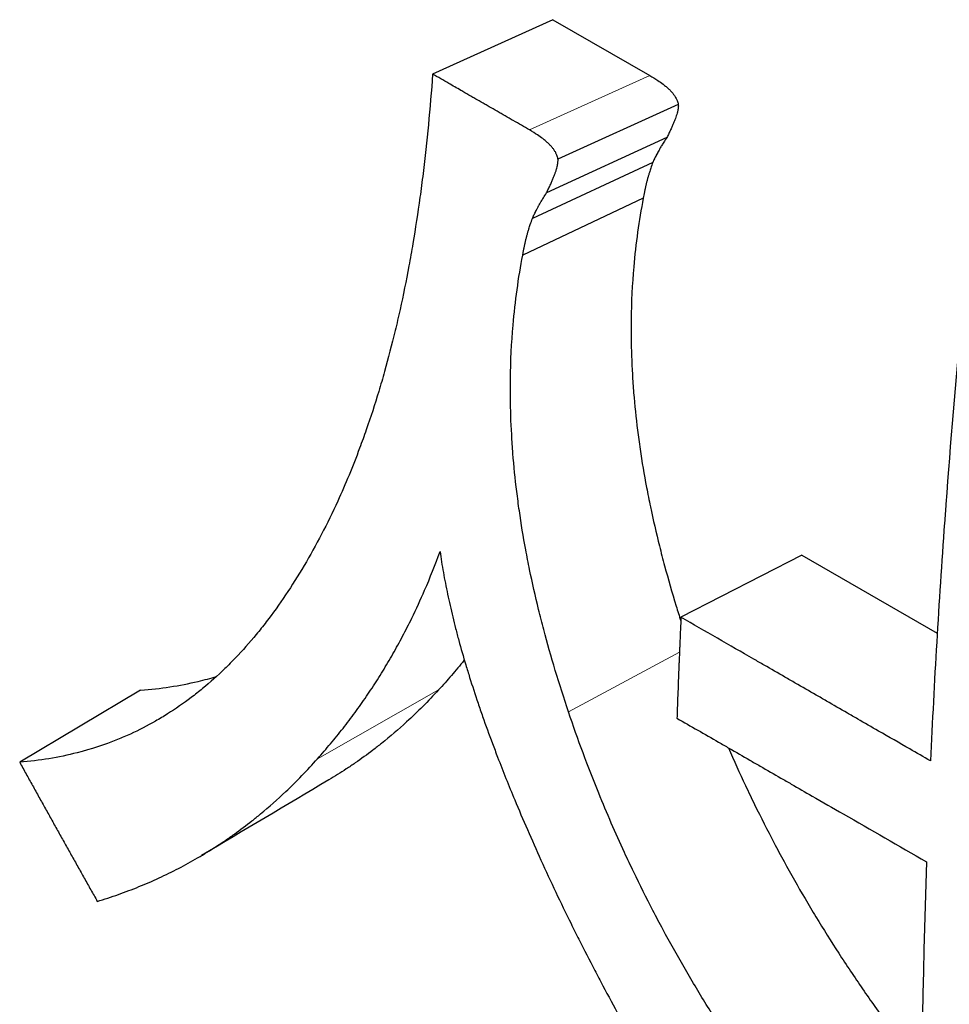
# Model space of a CAD drawing. Header units: millimetres. Extents: x 14 to 974, y 14 to 587.
# Tile 40 of 45: x 557.18 to 559.9, y 414.2 to 417.08. Entities that reach past the tile are written whole.
import ezdxf

# ---------------------------------------------------------------- set-up
doc = ezdxf.new("R2010")
doc.units = ezdxf.units.MM
doc.layers.add('외형선(ISO)', color=7, linetype='Continuous', lineweight=25)
doc.layers.add('좁은 외형선(ISO)', color=7, linetype='Continuous', lineweight=18)

msp = doc.modelspace()

# ---------------------------------------------------------------- linework, layer by layer
at = {"layer": '외형선(ISO)'}
for p, q in [((558.7417, 417.0792), (558.3902, 416.9201)), ((558.7417, 417.0792), (559.0248, 416.9162)), ((559.1081, 416.8317), (558.7565, 416.6719)), ((559.0748, 416.7353), (558.723, 416.5733)), ((559.0338, 416.662), (558.6818, 416.4982)), ((559.0057, 416.5575), (558.6536, 416.3914)), ((559.4691, 415.514), (559.116, 415.3328)), ((559.4691, 415.514), (559.8649, 415.2861)), ((557.5369, 415.12), (557.1834, 414.9089))]:
    msp.add_line(p, q, dxfattribs=at)
for points, knots in [([(558.3902, 416.9201), (558.3866, 416.87), (558.3825, 416.8207), (558.3778, 416.7722), (558.3732, 416.7238), (558.368, 416.6762), (558.3622, 416.6295), (558.3593, 416.6062), (558.3563, 416.583), (558.3531, 416.5601), (558.3468, 416.5142), (558.3399, 416.4692), (558.3324, 416.4251), (558.3287, 416.403), (558.3248, 416.3812), (558.3208, 416.3595), (558.3127, 416.3162), (558.3041, 416.2738), (558.2949, 416.2322), (558.2903, 416.2114), (558.2856, 416.1909), (558.2807, 416.1705), (558.2709, 416.1298), (558.2605, 416.0899), (558.2496, 416.0509), (558.2441, 416.0314), (558.2385, 416.0121), (558.2327, 415.993), (558.2212, 415.9548), (558.2091, 415.9175), (558.1963, 415.881), (558.19, 415.8628), (558.1835, 415.8447), (558.1768, 415.8269), (558.1568, 415.7735), (558.1355, 415.7219), (558.1128, 415.6723), (558.0825, 415.6061), (558.0498, 415.5432), (558.0146, 415.4838)], [0, 0, 0, 0, 0.083333, 0.083333, 0.083333, 0.166667, 0.166667, 0.166667, 0.208333, 0.208333, 0.208333, 0.291667, 0.291667, 0.291667, 0.333333, 0.333333, 0.333333, 0.416667, 0.416667, 0.416667, 0.458333, 0.458333, 0.458333, 0.541667, 0.541667, 0.541667, 0.583333, 0.583333, 0.583333, 0.666667, 0.666667, 0.666667, 0.708333, 0.708333, 0.708333, 0.833333, 0.833333, 0.833333, 1, 1, 1, 1]), ([(558.6732, 416.7571), (558.6653, 416.7617), (558.6575, 416.7662), (558.6496, 416.7707), (558.6417, 416.7752), (558.6339, 416.7798), (558.626, 416.7843), (558.6221, 416.7866), (558.6182, 416.7888), (558.6142, 416.7911), (558.6064, 416.7956), (558.5985, 416.8001), (558.5906, 416.8047), (558.5867, 416.8069), (558.5828, 416.8092), (558.5788, 416.8115), (558.571, 416.816), (558.5631, 416.8205), (558.5553, 416.825), (558.5513, 416.8273), (558.5474, 416.8296), (558.5435, 416.8318), (558.5356, 416.8364), (558.5277, 416.8409), (558.5199, 416.8454), (558.5159, 416.8477), (558.512, 416.8499), (558.5081, 416.8522), (558.5002, 416.8567), (558.4924, 416.8613), (558.4845, 416.8658), (558.4806, 416.8681), (558.4766, 416.8703), (558.4727, 416.8726), (558.4609, 416.8794), (558.4491, 416.8862), (558.4373, 416.893), (558.4216, 416.902), (558.4059, 416.9111), (558.3902, 416.9201)], [0, 0, 0, 0, 0.00333559, 0.00333559, 0.00333559, 0.00667119, 0.00667119, 0.00667119, 0.00833899, 0.00833899, 0.00833899, 0.01167458, 0.01167458, 0.01167458, 0.01334238, 0.01334238, 0.01334238, 0.01667797, 0.01667797, 0.01667797, 0.01834577, 0.01834577, 0.01834577, 0.02168137, 0.02168137, 0.02168137, 0.02334916, 0.02334916, 0.02334916, 0.02668476, 0.02668476, 0.02668476, 0.02835256, 0.02835256, 0.02835256, 0.03335595, 0.03335595, 0.03335595, 0.04002714, 0.04002714, 0.04002714, 0.04002714]), ([(559.0248, 416.9162), (559.0333, 416.9113), (559.0412, 416.9065), (559.0484, 416.9016), (559.0538, 416.898), (559.0589, 416.8944), (559.0636, 416.8908), (559.0651, 416.8896), (559.0666, 416.8884), (559.0681, 416.8872), (559.0711, 416.8848), (559.0739, 416.8824), (559.0765, 416.8801), (559.0778, 416.8789), (559.0791, 416.8777), (559.0804, 416.8765), (559.0828, 416.8742), (559.0852, 416.8718), (559.0873, 416.8695), (559.0884, 416.8683), (559.0894, 416.8671), (559.0904, 416.866), (559.0924, 416.8636), (559.0942, 416.8613), (559.0959, 416.859), (559.0967, 416.8578), (559.0975, 416.8567), (559.0983, 416.8555), (559.0998, 416.8532), (559.1011, 416.8509), (559.1023, 416.8487), (559.1029, 416.8475), (559.1034, 416.8464), (559.1039, 416.8452), (559.1047, 416.8435), (559.1054, 416.8418), (559.1059, 416.8401), (559.1061, 416.8396), (559.1063, 416.839), (559.1065, 416.8384), (559.1068, 416.8373), (559.1071, 416.8362), (559.1074, 416.835), (559.1077, 416.8339), (559.1079, 416.8328), (559.1081, 416.8317)], [-1, -1, -1, -1, -0.833333, -0.833333, -0.833333, -0.708333, -0.708333, -0.708333, -0.666667, -0.666667, -0.666667, -0.583333, -0.583333, -0.583333, -0.541667, -0.541667, -0.541667, -0.458333, -0.458333, -0.458333, -0.416667, -0.416667, -0.416667, -0.333333, -0.333333, -0.333333, -0.291667, -0.291667, -0.291667, -0.208333, -0.208333, -0.208333, -0.166667, -0.166667, -0.166667, -0.104167, -0.104167, -0.104167, -0.083333, -0.083333, -0.083333, -0.041667, -0.041667, -0.041667, 0, 0, 0, 0]), ([(559.1081, 416.8317), (559.1082, 416.8302), (559.1083, 416.8287), (559.1083, 416.827), (559.1082, 416.8254), (559.1081, 416.8236), (559.1079, 416.8218), (559.1078, 416.8209), (559.1077, 416.8199), (559.1075, 416.8189), (559.1072, 416.817), (559.1069, 416.8149), (559.1064, 416.8127), (559.1061, 416.8117), (559.1059, 416.8105), (559.1056, 416.8094), (559.105, 416.8071), (559.1044, 416.8048), (559.1036, 416.8023), (559.1033, 416.8011), (559.1029, 416.7998), (559.1024, 416.7985), (559.1016, 416.7959), (559.1007, 416.7933), (559.0997, 416.7905), (559.0992, 416.7891), (559.0986, 416.7877), (559.0981, 416.7862), (559.097, 416.7834), (559.0958, 416.7804), (559.0945, 416.7773), (559.0938, 416.7757), (559.0932, 416.7742), (559.0925, 416.7726), (559.0911, 416.7694), (559.0897, 416.7661), (559.0881, 416.7627), (559.0873, 416.761), (559.0865, 416.7593), (559.0857, 416.7575), (559.0841, 416.754), (559.0823, 416.7504), (559.0805, 416.7467), (559.0787, 416.743), (559.0768, 416.7392), (559.0748, 416.7353)], [-1, -1, -1, -1, -0.916667, -0.916667, -0.916667, -0.833333, -0.833333, -0.833333, -0.791667, -0.791667, -0.791667, -0.708333, -0.708333, -0.708333, -0.666667, -0.666667, -0.666667, -0.583333, -0.583333, -0.583333, -0.541667, -0.541667, -0.541667, -0.458333, -0.458333, -0.458333, -0.416667, -0.416667, -0.416667, -0.333333, -0.333333, -0.333333, -0.291667, -0.291667, -0.291667, -0.208333, -0.208333, -0.208333, -0.166667, -0.166667, -0.166667, -0.083333, -0.083333, -0.083333, 0, 0, 0, 0]), ([(558.7565, 416.6719), (558.7563, 416.673), (558.756, 416.6742), (558.7558, 416.6753), (558.7555, 416.6764), (558.7552, 416.6776), (558.7549, 416.6787), (558.7547, 416.6793), (558.7545, 416.6799), (558.7543, 416.6805), (558.7538, 416.6822), (558.7531, 416.6839), (558.7523, 416.6856), (558.7518, 416.6868), (558.7513, 416.688), (558.7507, 416.6891), (558.7495, 416.6914), (558.7482, 416.6938), (558.7467, 416.6961), (558.7459, 416.6973), (558.7451, 416.6984), (558.7443, 416.6996), (558.7426, 416.7019), (558.7408, 416.7043), (558.7388, 416.7066), (558.7378, 416.7078), (558.7368, 416.709), (558.7357, 416.7102), (558.7336, 416.7125), (558.7313, 416.7149), (558.7288, 416.7173), (558.7276, 416.7185), (558.7263, 416.7197), (558.725, 416.7208), (558.7223, 416.7232), (558.7195, 416.7256), (558.7166, 416.728), (558.7151, 416.7292), (558.7135, 416.7304), (558.712, 416.7316), (558.7073, 416.7352), (558.7022, 416.7388), (558.6968, 416.7425), (558.6896, 416.7473), (558.6817, 416.7522), (558.6732, 416.7571)], [0, 0, 0, 0, 0.041667, 0.041667, 0.041667, 0.083333, 0.083333, 0.083333, 0.104167, 0.104167, 0.104167, 0.166667, 0.166667, 0.166667, 0.208333, 0.208333, 0.208333, 0.291667, 0.291667, 0.291667, 0.333333, 0.333333, 0.333333, 0.416667, 0.416667, 0.416667, 0.458333, 0.458333, 0.458333, 0.541667, 0.541667, 0.541667, 0.583333, 0.583333, 0.583333, 0.666667, 0.666667, 0.666667, 0.708333, 0.708333, 0.708333, 0.833333, 0.833333, 0.833333, 1, 1, 1, 1]), ([(559.0748, 416.7353), (559.0716, 416.7304), (559.0686, 416.7256), (559.0657, 416.721), (559.0635, 416.7175), (559.0614, 416.7142), (559.0594, 416.7108), (559.0588, 416.7097), (559.0581, 416.7086), (559.0575, 416.7076), (559.0562, 416.7054), (559.0549, 416.7032), (559.0537, 416.7011), (559.0531, 416.7001), (559.0525, 416.699), (559.0519, 416.698), (559.0507, 416.6959), (559.0496, 416.6939), (559.0485, 416.6919), (559.0479, 416.6909), (559.0474, 416.6899), (559.0469, 416.6889), (559.0458, 416.687), (559.0448, 416.685), (559.0438, 416.6831), (559.0433, 416.6822), (559.0428, 416.6812), (559.0423, 416.6803), (559.0414, 416.6785), (559.0405, 416.6766), (559.0396, 416.6748), (559.0392, 416.6739), (559.0387, 416.673), (559.0383, 416.6722), (559.0375, 416.6704), (559.0367, 416.6687), (559.0359, 416.667), (559.0352, 416.6653), (559.0345, 416.6636), (559.0338, 416.662)], [-1, -1, -1, -1, -0.833333, -0.833333, -0.833333, -0.708333, -0.708333, -0.708333, -0.666667, -0.666667, -0.666667, -0.583333, -0.583333, -0.583333, -0.541667, -0.541667, -0.541667, -0.458333, -0.458333, -0.458333, -0.416667, -0.416667, -0.416667, -0.333333, -0.333333, -0.333333, -0.291667, -0.291667, -0.291667, -0.208333, -0.208333, -0.208333, -0.166667, -0.166667, -0.166667, -0.083333, -0.083333, -0.083333, 0, 0, 0, 0]), ([(558.723, 416.5733), (558.725, 416.5773), (558.7269, 416.5812), (558.7287, 416.585), (558.7306, 416.5888), (558.7323, 416.5925), (558.734, 416.5961), (558.7348, 416.5979), (558.7356, 416.5996), (558.7364, 416.6014), (558.7379, 416.6048), (558.7394, 416.6082), (558.7408, 416.6115), (558.7415, 416.6131), (558.7421, 416.6147), (558.7428, 416.6163), (558.7441, 416.6195), (558.7453, 416.6225), (558.7464, 416.6255), (558.7469, 416.6269), (558.7475, 416.6284), (558.748, 416.6298), (558.749, 416.6327), (558.7499, 416.6354), (558.7508, 416.638), (558.7512, 416.6393), (558.7516, 416.6406), (558.752, 416.6419), (558.7527, 416.6444), (558.7534, 416.6468), (558.7539, 416.6492), (558.7542, 416.6503), (558.7545, 416.6515), (558.7547, 416.6526), (558.7552, 416.6548), (558.7556, 416.6569), (558.7559, 416.6589), (558.756, 416.6599), (558.7562, 416.6608), (558.7563, 416.6618), (558.7565, 416.6637), (558.7566, 416.6655), (558.7566, 416.6671), (558.7567, 416.6688), (558.7566, 416.6704), (558.7565, 416.6719)], [0, 0, 0, 0, 0.083333, 0.083333, 0.083333, 0.166667, 0.166667, 0.166667, 0.208333, 0.208333, 0.208333, 0.291667, 0.291667, 0.291667, 0.333333, 0.333333, 0.333333, 0.416667, 0.416667, 0.416667, 0.458333, 0.458333, 0.458333, 0.541667, 0.541667, 0.541667, 0.583333, 0.583333, 0.583333, 0.666667, 0.666667, 0.666667, 0.708333, 0.708333, 0.708333, 0.791667, 0.791667, 0.791667, 0.833333, 0.833333, 0.833333, 0.916667, 0.916667, 0.916667, 1, 1, 1, 1]), ([(559.0338, 416.662), (559.0317, 416.6565), (559.0296, 416.651), (559.0277, 416.6454), (559.0263, 416.6412), (559.0249, 416.6369), (559.0236, 416.6327), (559.0231, 416.6312), (559.0227, 416.6298), (559.0222, 416.6284), (559.0214, 416.6255), (559.0205, 416.6227), (559.0197, 416.6198), (559.0193, 416.6184), (559.0189, 416.6169), (559.0185, 416.6155), (559.0177, 416.6126), (559.0169, 416.6097), (559.0161, 416.6068), (559.0158, 416.6053), (559.0154, 416.6038), (559.015, 416.6024), (559.0143, 416.5995), (559.0136, 416.5965), (559.0129, 416.5936), (559.0125, 416.5921), (559.0122, 416.5906), (559.0119, 416.5891), (559.0112, 416.5862), (559.0106, 416.5832), (559.0099, 416.5802), (559.0096, 416.5787), (559.0093, 416.5772), (559.009, 416.5757), (559.0084, 416.5727), (559.0079, 416.5697), (559.0073, 416.5666), (559.0068, 416.5636), (559.0062, 416.5606), (559.0057, 416.5575)], [-1, -1, -1, -1, -0.833333, -0.833333, -0.833333, -0.708333, -0.708333, -0.708333, -0.666667, -0.666667, -0.666667, -0.583333, -0.583333, -0.583333, -0.541667, -0.541667, -0.541667, -0.458333, -0.458333, -0.458333, -0.416667, -0.416667, -0.416667, -0.333333, -0.333333, -0.333333, -0.291667, -0.291667, -0.291667, -0.208333, -0.208333, -0.208333, -0.166667, -0.166667, -0.166667, -0.083333, -0.083333, -0.083333, 0, 0, 0, 0]), ([(558.6818, 416.4982), (558.6825, 416.4998), (558.6832, 416.5015), (558.684, 416.5033), (558.6848, 416.505), (558.6856, 416.5068), (558.6864, 416.5086), (558.6868, 416.5095), (558.6872, 416.5104), (558.6877, 416.5113), (558.6886, 416.5131), (558.6895, 416.515), (558.6904, 416.5169), (558.6909, 416.5179), (558.6914, 416.5188), (558.6919, 416.5198), (558.6929, 416.5217), (558.6939, 416.5237), (558.695, 416.5257), (558.6955, 416.5267), (558.696, 416.5278), (558.6966, 416.5288), (558.6977, 416.5308), (558.6988, 416.5329), (558.7, 416.535), (558.7006, 416.5361), (558.7012, 416.5372), (558.7018, 416.5383), (558.7031, 416.5404), (558.7043, 416.5426), (558.7056, 416.5448), (558.7063, 416.5459), (558.7069, 416.5471), (558.7076, 416.5482), (558.7096, 416.5516), (558.7117, 416.5551), (558.7138, 416.5586), (558.7167, 416.5634), (558.7198, 416.5683), (558.723, 416.5733)], [0, 0, 0, 0, 0.083333, 0.083333, 0.083333, 0.166667, 0.166667, 0.166667, 0.208333, 0.208333, 0.208333, 0.291667, 0.291667, 0.291667, 0.333333, 0.333333, 0.333333, 0.416667, 0.416667, 0.416667, 0.458333, 0.458333, 0.458333, 0.541667, 0.541667, 0.541667, 0.583333, 0.583333, 0.583333, 0.666667, 0.666667, 0.666667, 0.708333, 0.708333, 0.708333, 0.833333, 0.833333, 0.833333, 1, 1, 1, 1]), ([(559.0057, 416.5575), (558.9931, 416.4919), (558.9838, 416.4251), (558.9779, 416.3571), (558.9734, 416.3061), (558.9709, 416.2544), (558.9702, 416.202), (558.97, 416.1846), (558.97, 416.1671), (558.9702, 416.1495), (558.9706, 416.1142), (558.9719, 416.0787), (558.974, 416.0429), (558.975, 416.025), (558.9763, 416.007), (558.9777, 415.989), (558.9807, 415.9529), (558.9844, 415.9164), (558.989, 415.8797), (558.9913, 415.8614), (558.9939, 415.8429), (558.9966, 415.8244), (559.002, 415.7874), (559.0083, 415.7501), (559.0154, 415.7124), (559.019, 415.6936), (559.0227, 415.6747), (559.0267, 415.6558), (559.0347, 415.6178), (559.0434, 415.5796), (559.0531, 415.5411), (559.0579, 415.5218), (559.0629, 415.5025), (559.0681, 415.483), (559.0786, 415.4442), (559.0899, 415.4051), (559.102, 415.3656), (559.1064, 415.3512), (559.1109, 415.3368), (559.1156, 415.3223)], [-1, -1, -1, -1, -0.8333333, -0.8333333, -0.8333333, -0.7083333, -0.7083333, -0.7083333, -0.6666667, -0.6666667, -0.6666667, -0.5833333, -0.5833333, -0.5833333, -0.5416667, -0.5416667, -0.5416667, -0.4583333, -0.4583333, -0.4583333, -0.4166667, -0.4166667, -0.4166667, -0.3333333, -0.3333333, -0.3333333, -0.2916667, -0.2916667, -0.2916667, -0.2083333, -0.2083333, -0.2083333, -0.1666667, -0.1666667, -0.1666667, -0.0833333, -0.0833333, -0.0833333, -0.0529263, -0.0529263, -0.0529263, -0.0529263]), ([(558.6536, 416.3914), (558.6541, 416.3945), (558.6546, 416.3976), (558.6552, 416.4007), (558.6557, 416.4038), (558.6563, 416.4068), (558.6569, 416.4099), (558.6572, 416.4114), (558.6575, 416.413), (558.6578, 416.4145), (558.6585, 416.4176), (558.6591, 416.4206), (558.6598, 416.4236), (558.6601, 416.4251), (558.6605, 416.4267), (558.6608, 416.4282), (558.6615, 416.4312), (558.6622, 416.4342), (558.663, 416.4372), (558.6633, 416.4387), (558.6637, 416.4402), (558.6641, 416.4417), (558.6648, 416.4446), (558.6656, 416.4476), (558.6664, 416.4506), (558.6668, 416.452), (558.6672, 416.4535), (558.6677, 416.455), (558.6685, 416.4579), (558.6693, 416.4608), (558.6702, 416.4638), (558.6707, 416.4652), (558.6711, 416.4667), (558.6715, 416.4681), (558.6729, 416.4725), (558.6743, 416.4768), (558.6757, 416.4811), (558.6777, 416.4869), (558.6797, 416.4925), (558.6818, 416.4982)], [0, 0, 0, 0, 0.083333, 0.083333, 0.083333, 0.166667, 0.166667, 0.166667, 0.208333, 0.208333, 0.208333, 0.291667, 0.291667, 0.291667, 0.333333, 0.333333, 0.333333, 0.416667, 0.416667, 0.416667, 0.458333, 0.458333, 0.458333, 0.541667, 0.541667, 0.541667, 0.583333, 0.583333, 0.583333, 0.666667, 0.666667, 0.666667, 0.708333, 0.708333, 0.708333, 0.833333, 0.833333, 0.833333, 1, 1, 1, 1]), ([(558.7874, 415.0562), (558.7737, 415.0969), (558.7608, 415.1373), (558.7487, 415.1774), (558.7366, 415.2175), (558.7253, 415.2573), (558.7149, 415.2967), (558.7097, 415.3165), (558.7047, 415.3362), (558.6999, 415.3557), (558.6903, 415.3949), (558.6815, 415.4338), (558.6736, 415.4724), (558.6696, 415.4917), (558.6659, 415.5109), (558.6623, 415.53), (558.6552, 415.5683), (558.649, 415.6063), (558.6436, 415.644), (558.6409, 415.6628), (558.6384, 415.6816), (558.6361, 415.7003), (558.6315, 415.7377), (558.6278, 415.7747), (558.6249, 415.8115), (558.6234, 415.8299), (558.6222, 415.8482), (558.6212, 415.8665), (558.6191, 415.903), (558.6179, 415.9392), (558.6175, 415.975), (558.6174, 415.993), (558.6174, 416.0108), (558.6176, 416.0286), (558.6183, 416.082), (558.6209, 416.1347), (558.6254, 416.1868), (558.6314, 416.2562), (558.6408, 416.3244), (558.6536, 416.3914)], [0, 0, 0, 0, 0.083333, 0.083333, 0.083333, 0.166667, 0.166667, 0.166667, 0.208333, 0.208333, 0.208333, 0.291667, 0.291667, 0.291667, 0.333333, 0.333333, 0.333333, 0.416667, 0.416667, 0.416667, 0.458333, 0.458333, 0.458333, 0.541667, 0.541667, 0.541667, 0.583333, 0.583333, 0.583333, 0.666667, 0.666667, 0.666667, 0.708333, 0.708333, 0.708333, 0.833333, 0.833333, 0.833333, 1, 1, 1, 1]), ([(559.9355, 416.205), (559.9185, 416.0235), (559.9034, 415.8428), (559.8901, 415.6629), (559.8888, 415.6449), (559.8875, 415.627), (559.8862, 415.609), (559.8694, 415.3755), (559.8557, 415.1434), (559.8452, 414.9129)], [0, 0, 0, 0, 0.0621891, 0.0621891, 0.0621891, 0.068408, 0.068408, 0.068408, 0.1492537, 0.1492537, 0.1492537, 0.1492537]), ([(558.0538, 414.9194), (558.0667, 414.9338), (558.0794, 414.9484), (558.0918, 414.9632), (558.1042, 414.978), (558.1164, 414.993), (558.1283, 415.0082), (558.1343, 415.0158), (558.1401, 415.0234), (558.146, 415.0311), (558.1577, 415.0465), (558.1691, 415.0621), (558.1803, 415.0779), (558.1858, 415.0858), (558.1914, 415.0938), (558.1968, 415.1018), (558.2078, 415.1178), (558.2185, 415.134), (558.2289, 415.1504), (558.2341, 415.1586), (558.2393, 415.1669), (558.2444, 415.1752), (558.2545, 415.1918), (558.2645, 415.2087), (558.2742, 415.2257), (558.279, 415.2342), (558.2838, 415.2428), (558.2885, 415.2514), (558.298, 415.2686), (558.3072, 415.286), (558.3161, 415.3037), (558.3206, 415.3125), (558.325, 415.3213), (558.3294, 415.3303), (558.3424, 415.357), (558.355, 415.3842), (558.3669, 415.4119), (558.3828, 415.4488), (558.3978, 415.4865), (558.4118, 415.525)], [0, 0, 0, 0, 0.083333, 0.083333, 0.083333, 0.166667, 0.166667, 0.166667, 0.208333, 0.208333, 0.208333, 0.291667, 0.291667, 0.291667, 0.333333, 0.333333, 0.333333, 0.416667, 0.416667, 0.416667, 0.458333, 0.458333, 0.458333, 0.541667, 0.541667, 0.541667, 0.583333, 0.583333, 0.583333, 0.666667, 0.666667, 0.666667, 0.708333, 0.708333, 0.708333, 0.833333, 0.833333, 0.833333, 1, 1, 1, 1]), ([(558.4118, 415.525), (558.4146, 415.505), (558.4178, 415.4846), (558.4215, 415.4638), (558.4252, 415.443), (558.4293, 415.4218), (558.4339, 415.4001), (558.4362, 415.3892), (558.4386, 415.3783), (558.4411, 415.3673), (558.4461, 415.3452), (558.4516, 415.3226), (558.4575, 415.2997), (558.4604, 415.2882), (558.4635, 415.2766), (558.4667, 415.265), (558.4731, 415.2416), (558.4799, 415.2178), (558.4872, 415.1936), (558.4908, 415.1815), (558.4946, 415.1693), (558.4984, 415.157), (558.5061, 415.1323), (558.5143, 415.1073), (558.523, 415.0818), (558.5273, 415.069), (558.5317, 415.0562), (558.5362, 415.0432), (558.5453, 415.0173), (558.5549, 414.991), (558.5649, 414.9643), (558.5699, 414.9509), (558.575, 414.9374), (558.5802, 414.9238), (558.5959, 414.8831), (558.6126, 414.8414), (558.6303, 414.7988), (558.654, 414.7419), (558.6794, 414.6834), (558.7068, 414.6232)], [0, 0, 0, 0, 0.083333, 0.083333, 0.083333, 0.166667, 0.166667, 0.166667, 0.208333, 0.208333, 0.208333, 0.291667, 0.291667, 0.291667, 0.333333, 0.333333, 0.333333, 0.416667, 0.416667, 0.416667, 0.458333, 0.458333, 0.458333, 0.541667, 0.541667, 0.541667, 0.583333, 0.583333, 0.583333, 0.666667, 0.666667, 0.666667, 0.708333, 0.708333, 0.708333, 0.833333, 0.833333, 0.833333, 1, 1, 1, 1]), ([(558.0146, 415.4838), (557.997, 415.454), (557.979, 415.4255), (557.9606, 415.3981), (557.9421, 415.3707), (557.9233, 415.3444), (557.904, 415.3193), (557.8943, 415.3068), (557.8846, 415.2945), (557.8747, 415.2826), (557.8549, 415.2586), (557.8347, 415.2359), (557.8141, 415.2142), (557.8038, 415.2034), (557.7933, 415.1929), (557.7828, 415.1826), (557.7617, 415.1622), (557.7401, 415.1428), (557.7181, 415.1246), (557.707, 415.1155), (557.6959, 415.1067), (557.6846, 415.0982), (557.6621, 415.0812), (557.6392, 415.0652), (557.6157, 415.0505), (557.604, 415.0431), (557.5921, 415.036), (557.5801, 415.0292), (557.5562, 415.0155), (557.5317, 415.003), (557.5068, 414.9916), (557.4943, 414.9859), (557.4817, 414.9805), (557.469, 414.9754), (557.4309, 414.96), (557.3916, 414.9472), (557.3512, 414.9368), (557.2973, 414.9231), (557.2414, 414.9138), (557.1834, 414.9089)], [0, 0, 0, 0, 0.083333, 0.083333, 0.083333, 0.166667, 0.166667, 0.166667, 0.208333, 0.208333, 0.208333, 0.291667, 0.291667, 0.291667, 0.333333, 0.333333, 0.333333, 0.416667, 0.416667, 0.416667, 0.458333, 0.458333, 0.458333, 0.541667, 0.541667, 0.541667, 0.583333, 0.583333, 0.583333, 0.666667, 0.666667, 0.666667, 0.708333, 0.708333, 0.708333, 0.833333, 0.833333, 0.833333, 1, 1, 1, 1]), ([(559.116, 415.3328), (559.1157, 415.3246), (559.1153, 415.3164), (559.1149, 415.3082), (559.1146, 415.3), (559.1142, 415.2918), (559.1138, 415.2836), (559.1137, 415.2795), (559.1135, 415.2753), (559.1133, 415.2712), (559.1129, 415.263), (559.1126, 415.2548), (559.1122, 415.2466), (559.1121, 415.2425), (559.1119, 415.2384), (559.1117, 415.2343), (559.1114, 415.2261), (559.111, 415.2179), (559.1107, 415.2097), (559.1105, 415.2056), (559.1104, 415.2015), (559.1102, 415.1974), (559.1099, 415.1892), (559.1096, 415.181), (559.1092, 415.1728), (559.1091, 415.1687), (559.1089, 415.1646), (559.1087, 415.1606), (559.1084, 415.1524), (559.1081, 415.1442), (559.1078, 415.136), (559.1076, 415.1319), (559.1075, 415.1278), (559.1073, 415.1237), (559.1069, 415.1114), (559.1064, 415.0992), (559.106, 415.0869), (559.1054, 415.0705), (559.1048, 415.0542), (559.1043, 415.0379)], [0, 0, 0, 0, 0.00288331, 0.00288331, 0.00288331, 0.00576662, 0.00576662, 0.00576662, 0.00720828, 0.00720828, 0.00720828, 0.01009159, 0.01009159, 0.01009159, 0.01153324, 0.01153324, 0.01153324, 0.01441655, 0.01441655, 0.01441655, 0.01585821, 0.01585821, 0.01585821, 0.01874152, 0.01874152, 0.01874152, 0.02018318, 0.02018318, 0.02018318, 0.02306649, 0.02306649, 0.02306649, 0.02450814, 0.02450814, 0.02450814, 0.02883311, 0.02883311, 0.02883311, 0.03459973, 0.03459973, 0.03459973, 0.03459973]), ([(559.8452, 414.9129), (559.825, 414.9246), (559.8047, 414.9363), (559.7844, 414.9479), (559.7541, 414.9654), (559.7237, 414.9829), (559.6933, 415.0004), (559.673, 415.0121), (559.6528, 415.0238), (559.6325, 415.0354), (559.6224, 415.0412), (559.6123, 415.0471), (559.6022, 415.0529), (559.5819, 415.0646), (559.5616, 415.0762), (559.5414, 415.0879), (559.5313, 415.0937), (559.5211, 415.0996), (559.511, 415.1054), (559.4908, 415.1171), (559.4705, 415.1287), (559.4502, 415.1404), (559.4401, 415.1462), (559.43, 415.1521), (559.4199, 415.1579), (559.3996, 415.1696), (559.3794, 415.1812), (559.3591, 415.1929), (559.349, 415.1987), (559.3388, 415.2045), (559.3287, 415.2104), (559.2578, 415.2512), (559.1869, 415.292), (559.116, 415.3328)], [0, 0, 0, 0, 0.0085934, 0.0085934, 0.0085934, 0.0214835, 0.0214835, 0.0214835, 0.0300769, 0.0300769, 0.0300769, 0.0343736, 0.0343736, 0.0343736, 0.042967, 0.042967, 0.042967, 0.0472637, 0.0472637, 0.0472637, 0.0558571, 0.0558571, 0.0558571, 0.0601538, 0.0601538, 0.0601538, 0.0687472, 0.0687472, 0.0687472, 0.0730439, 0.0730439, 0.0730439, 0.1031208, 0.1031208, 0.1031208, 0.1031208]), ([(558.4829, 415.2079), (558.4825, 415.2075), (558.4822, 415.207), (558.4818, 415.2066), (558.4699, 415.1918), (558.4577, 415.1772), (558.4453, 415.1629), (558.4329, 415.1485), (558.4202, 415.1343), (558.4073, 415.1204)], [-0.1691959, -0.1691959, -0.1691959, -0.1691959, -0.1666667, -0.1666667, -0.1666667, -0.0833333, -0.0833333, -0.0833333, 0, 0, 0, 0]), ([(557.5369, 415.12), (557.5949, 415.1241), (557.6508, 415.1325), (557.7047, 415.1454), (557.723, 415.1498), (557.741, 415.1547), (557.7588, 415.16)], [-1, -1, -1, -1, -0.8333333, -0.8333333, -0.8333333, -0.7768937, -0.7768937, -0.7768937, -0.7768937]), ([(558.4073, 415.1204), (558.3772, 415.0875), (558.3462, 415.0564), (558.3142, 415.0271), (558.2903, 415.0051), (558.2658, 414.9841), (558.2408, 414.9641), (558.2325, 414.9574), (558.2241, 414.9509), (558.2156, 414.9444), (558.1987, 414.9315), (558.1816, 414.9191), (558.1642, 414.9071), (558.1555, 414.9011), (558.1467, 414.8952), (558.1379, 414.8894), (558.1211, 414.8783), (558.1041, 414.8677), (558.0869, 414.8575)], [-1, -1, -1, -1, -0.8333333, -0.8333333, -0.8333333, -0.7083333, -0.7083333, -0.7083333, -0.6666667, -0.6666667, -0.6666667, -0.5833333, -0.5833333, -0.5833333, -0.5416667, -0.5416667, -0.5416667, -0.4622575, -0.4622575, -0.4622575, -0.4622575]), ([(559.5223, 413.7349), (559.4952, 413.7683), (559.4686, 413.8019), (559.4427, 413.8357), (559.4167, 413.8696), (559.3912, 413.9037), (559.3663, 413.9382), (559.3538, 413.9554), (559.3415, 413.9727), (559.3294, 413.99), (559.305, 414.0247), (559.2812, 414.0597), (559.2579, 414.0949), (559.2463, 414.1126), (559.2348, 414.1303), (559.2234, 414.148), (559.2007, 414.1836), (559.1786, 414.2194), (559.157, 414.2555), (559.1462, 414.2735), (559.1355, 414.2916), (559.125, 414.3098), (559.104, 414.3462), (559.0835, 414.3829), (559.0636, 414.4198), (559.0536, 414.4383), (559.0438, 414.4569), (559.0341, 414.4755), (559.0148, 414.5127), (558.996, 414.5503), (558.9778, 414.5881), (558.9687, 414.607), (558.9598, 414.626), (558.951, 414.6451), (558.9245, 414.7022), (558.8994, 414.7601), (558.8756, 414.8186), (558.8439, 414.8966), (558.8144, 414.9758), (558.7874, 415.0562)], [0, 0, 0, 0, 0.083333, 0.083333, 0.083333, 0.166667, 0.166667, 0.166667, 0.208333, 0.208333, 0.208333, 0.291667, 0.291667, 0.291667, 0.333333, 0.333333, 0.333333, 0.416667, 0.416667, 0.416667, 0.458333, 0.458333, 0.458333, 0.541667, 0.541667, 0.541667, 0.583333, 0.583333, 0.583333, 0.666667, 0.666667, 0.666667, 0.708333, 0.708333, 0.708333, 0.833333, 0.833333, 0.833333, 1, 1, 1, 1]), ([(559.1043, 415.0379), (559.1448, 415.0145), (559.1853, 414.9912), (559.2258, 414.9679), (559.2359, 414.962), (559.246, 414.9562), (559.2562, 414.9504), (559.2764, 414.9387), (559.2967, 414.9271), (559.3169, 414.9154), (559.3271, 414.9096), (559.3372, 414.9037), (559.3473, 414.8979), (559.3676, 414.8862), (559.3878, 414.8746), (559.4081, 414.8629), (559.4182, 414.8571), (559.4283, 414.8512), (559.4385, 414.8454), (559.4587, 414.8337), (559.479, 414.8221), (559.4992, 414.8104), (559.5296, 414.7929), (559.56, 414.7754), (559.5904, 414.7579), (559.6714, 414.7113), (559.7524, 414.6646), (559.8334, 414.618)], [0, 0, 0, 0, 0.0171868, 0.0171868, 0.0171868, 0.0214835, 0.0214835, 0.0214835, 0.0300769, 0.0300769, 0.0300769, 0.0343736, 0.0343736, 0.0343736, 0.042967, 0.042967, 0.042967, 0.0472637, 0.0472637, 0.0472637, 0.0558571, 0.0558571, 0.0558571, 0.0687472, 0.0687472, 0.0687472, 0.1031208, 0.1031208, 0.1031208, 0.1031208]), ([(559.255, 414.9511), (559.2709, 414.9142), (559.2874, 414.8776), (559.3045, 414.8413), (559.3133, 414.8225), (559.3222, 414.8038), (559.3313, 414.7852), (559.3495, 414.7479), (559.3683, 414.7109), (559.3877, 414.6741), (559.3973, 414.6558), (559.4072, 414.6375), (559.4171, 414.6192), (559.437, 414.5828), (559.4575, 414.5466), (559.4785, 414.5107), (559.4891, 414.4927), (559.4997, 414.4748), (559.5105, 414.457), (559.5321, 414.4214), (559.5543, 414.386), (559.577, 414.3509), (559.5883, 414.3334), (559.5998, 414.3159), (559.6115, 414.2985), (559.6347, 414.2637), (559.6585, 414.2291), (559.6829, 414.1948), (559.6951, 414.1777), (559.7074, 414.1606), (559.7199, 414.1436), (559.7448, 414.1095), (559.7702, 414.0758), (559.7962, 414.0423), (559.8041, 414.0321), (559.812, 414.022), (559.82, 414.0119)], [-0.7888686, -0.7888686, -0.7888686, -0.7888686, -0.7083333, -0.7083333, -0.7083333, -0.6666667, -0.6666667, -0.6666667, -0.5833333, -0.5833333, -0.5833333, -0.5416667, -0.5416667, -0.5416667, -0.4583333, -0.4583333, -0.4583333, -0.4166667, -0.4166667, -0.4166667, -0.3333333, -0.3333333, -0.3333333, -0.2916667, -0.2916667, -0.2916667, -0.2083333, -0.2083333, -0.2083333, -0.1666667, -0.1666667, -0.1666667, -0.0833333, -0.0833333, -0.0833333, -0.05805, -0.05805, -0.05805, -0.05805]), ([(557.4102, 414.5026), (557.431, 414.5089), (557.4515, 414.5156), (557.4718, 414.5227), (557.4921, 414.5299), (557.5122, 414.5375), (557.532, 414.5455), (557.5419, 414.5495), (557.5517, 414.5536), (557.5615, 414.5578), (557.581, 414.5663), (557.6003, 414.5752), (557.6194, 414.5846), (557.6289, 414.5892), (557.6384, 414.594), (557.6478, 414.5989), (557.6666, 414.6087), (557.6852, 414.6189), (557.7035, 414.6296), (557.7127, 414.635), (557.7218, 414.6404), (557.7309, 414.646), (557.7489, 414.6571), (557.7668, 414.6686), (557.7844, 414.6807), (557.7932, 414.6867), (557.802, 414.6928), (557.8107, 414.699), (557.828, 414.7115), (557.8452, 414.7244), (557.8621, 414.7377), (557.8705, 414.7444), (557.8789, 414.7512), (557.8872, 414.7581), (557.9122, 414.7787), (557.9367, 414.8004), (557.9607, 414.8232), (557.9926, 414.8534), (558.0237, 414.8855), (558.0538, 414.9194)], [0, 0, 0, 0, 0.083333, 0.083333, 0.083333, 0.166667, 0.166667, 0.166667, 0.208333, 0.208333, 0.208333, 0.291667, 0.291667, 0.291667, 0.333333, 0.333333, 0.333333, 0.416667, 0.416667, 0.416667, 0.458333, 0.458333, 0.458333, 0.541667, 0.541667, 0.541667, 0.583333, 0.583333, 0.583333, 0.666667, 0.666667, 0.666667, 0.708333, 0.708333, 0.708333, 0.833333, 0.833333, 0.833333, 1, 1, 1, 1]), ([(557.1834, 414.9089), (557.1896, 414.8976), (557.1959, 414.8863), (557.2021, 414.875), (557.2084, 414.8637), (557.2147, 414.8524), (557.2209, 414.8411), (557.2241, 414.8354), (557.2272, 414.8297), (557.2303, 414.8241), (557.2366, 414.8128), (557.2429, 414.8015), (557.2492, 414.7902), (557.2523, 414.7845), (557.2555, 414.7789), (557.2586, 414.7732), (557.2649, 414.762), (557.2712, 414.7507), (557.2775, 414.7394), (557.2806, 414.7337), (557.2838, 414.7281), (557.2869, 414.7224), (557.2932, 414.7111), (557.2995, 414.6999), (557.3058, 414.6886), (557.309, 414.6829), (557.3121, 414.6773), (557.3153, 414.6716), (557.3216, 414.6604), (557.3279, 414.6491), (557.3342, 414.6378), (557.3374, 414.6322), (557.3405, 414.6265), (557.3437, 414.6209), (557.35, 414.6096), (557.3563, 414.5983), (557.3626, 414.5871), (557.3658, 414.5814), (557.369, 414.5758), (557.3721, 414.5702), (557.3785, 414.5589), (557.3848, 414.5476), (557.3911, 414.5364), (557.3975, 414.5251), (557.4038, 414.5139), (557.4102, 414.5026)], [0, 0, 0, 0, 0.00384109, 0.00384109, 0.00384109, 0.00768217, 0.00768217, 0.00768217, 0.00960272, 0.00960272, 0.00960272, 0.01344381, 0.01344381, 0.01344381, 0.01536435, 0.01536435, 0.01536435, 0.01920544, 0.01920544, 0.01920544, 0.02112598, 0.02112598, 0.02112598, 0.02496707, 0.02496707, 0.02496707, 0.02688761, 0.02688761, 0.02688761, 0.0307287, 0.0307287, 0.0307287, 0.03264924, 0.03264924, 0.03264924, 0.03649033, 0.03649033, 0.03649033, 0.03841087, 0.03841087, 0.03841087, 0.04225196, 0.04225196, 0.04225196, 0.04609305, 0.04609305, 0.04609305, 0.04609305]), ([(558.7068, 414.6232), (558.721, 414.5919), (558.7354, 414.5607), (558.75, 414.5297), (558.7647, 414.4988), (558.7795, 414.468), (558.7946, 414.4374), (558.8021, 414.4221), (558.8097, 414.4068), (558.8174, 414.3916), (558.8327, 414.3612), (558.8482, 414.3309), (558.8639, 414.3009), (558.8718, 414.2858), (558.8797, 414.2709), (558.8877, 414.2559), (558.9036, 414.226), (558.9198, 414.1964), (558.9361, 414.1668), (558.9443, 414.1521), (558.9526, 414.1374), (558.9609, 414.1227), (558.9774, 414.0934), (558.9942, 414.0642), (559.0112, 414.0352), (559.0197, 414.0208), (559.0283, 414.0063), (559.0369, 413.9919), (559.0541, 413.9631), (559.0716, 413.9345), (559.0892, 413.9061), (559.098, 413.8918), (559.1069, 413.8777), (559.1158, 413.8635), (559.1425, 413.8211), (559.1698, 413.7791), (559.1974, 413.7375), (559.2343, 413.682), (559.2721, 413.6273), (559.3106, 413.5732)], [0, 0, 0, 0, 0.083333, 0.083333, 0.083333, 0.166667, 0.166667, 0.166667, 0.208333, 0.208333, 0.208333, 0.291667, 0.291667, 0.291667, 0.333333, 0.333333, 0.333333, 0.416667, 0.416667, 0.416667, 0.458333, 0.458333, 0.458333, 0.541667, 0.541667, 0.541667, 0.583333, 0.583333, 0.583333, 0.666667, 0.666667, 0.666667, 0.708333, 0.708333, 0.708333, 0.833333, 0.833333, 0.833333, 1, 1, 1, 1])]:
    msp.add_open_spline(points, degree=3, knots=knots, dxfattribs=at)
for points in [[(558.0869, 414.8575), (557.9628, 414.7838), (557.8386, 414.71), (557.7145, 414.6361)], [(559.8334, 414.618), (559.81, 413.9318), (559.8147, 413.2605), (559.8477, 412.6073)]]:
    msp.add_open_spline(points, degree=3, dxfattribs=at)
at = {"layer": '좁은 외형선(ISO)'}
for p, q in [((559.0248, 416.9162), (558.6732, 416.7571)), ((559.1116, 415.2306), (558.7874, 415.0562)), ((558.4073, 415.1204), (558.0538, 414.9194))]:
    msp.add_line(p, q, dxfattribs=at)

doc.saveas('drawing.dxf')
